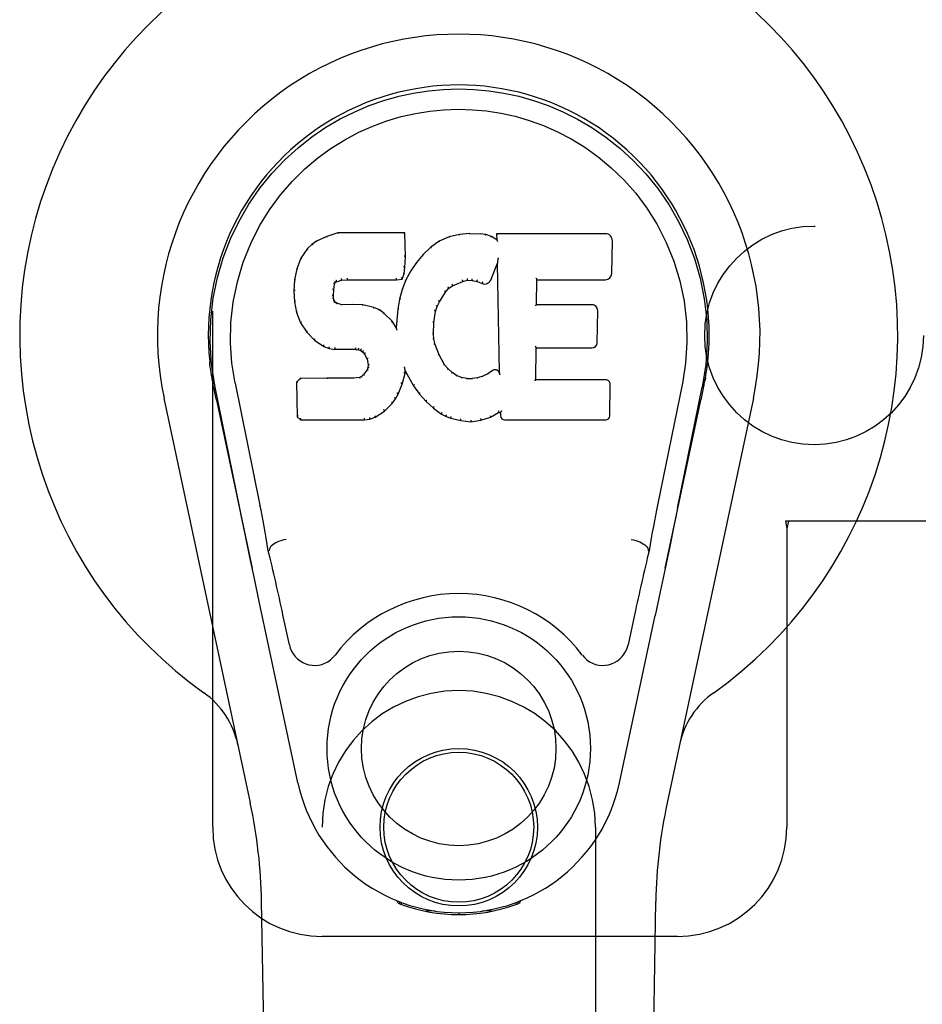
# Model space of a CAD drawing. Header units: inches. Extents: x 0 to 215, y 0 to 139.
# Tile 6 of 117: x 100.13 to 102.2, y 50.47 to 52.72. Entities that reach past the tile are written whole.
import ezdxf

# ---------------------------------------------------------------- set-up
doc = ezdxf.new("R2010")
doc.units = ezdxf.units.IN
doc.header["$LTSCALE"] = 11.804375
doc.header["$MEASUREMENT"] = 0
doc.linetypes.add('HIDDEN', pattern=[0.2, 0.1, -0.1])
doc.layers.add('DOOR_ASSEMBLY', color=7, linetype='CONTINUOUS')
doc.layers.add('SUBPANEL', color=7, linetype='CONTINUOUS')

msp = doc.modelspace()

# ---------------------------------------------------------------- linework, layer by layer
at = {"layer": 'DOOR_ASSEMBLY', "color": 8, "linetype": 'HIDDEN'}
for p, q in [((100.5754, 50.8758), (100.5754, 53.1258)), ((102.2059, 51.5758), (101.8849, 51.5758)), ((101.8849, 51.5758), (101.8879, 51.559)), ((101.8923, 51.5758), (101.8879, 51.559)), ((101.8879, 51.559), (101.8879, 50.8758)), ((100.8254, 49.0183), (100.8254, 50.8758)), ((101.4504, 50.8758), (101.4504, 49.0183)), ((101.6379, 50.6258), (100.8254, 50.6258))]:
    msp.add_line(p, q, dxfattribs=at)
at = {"layer": 'DOOR_ASSEMBLY', "color": 7, "linetype": 'Continuous'}
for p, q in [((100.8361, 52.2271), (100.813, 52.2165)), ((100.8618, 52.2353), (100.8361, 52.2271)), ((100.8363, 52.2265), (100.8361, 52.2271)), ((101.0147, 52.2353), (100.8618, 52.2353)), ((100.8619, 52.2347), (100.8618, 52.2353)), ((101.0141, 52.2347), (101.0147, 52.2353)), ((101.0159, 52.1805), (101.0147, 52.2353)), ((101.1158, 52.2261), (101.0934, 52.2161)), ((101.1395, 52.2315), (101.1158, 52.2261)), ((101.116, 52.2255), (101.1158, 52.2261)), ((101.163, 52.2338), (101.1395, 52.2315)), ((101.1396, 52.2309), (101.1395, 52.2315)), ((101.163, 52.2338), (101.187, 52.2334)), ((101.163, 52.2332), (101.163, 52.2338)), ((101.1631, 52.2326), (101.163, 52.2332)), ((101.1999, 52.2314), (101.187, 52.2334)), ((101.187, 52.2327), (101.187, 52.2334)), ((101.1997, 52.2308), (101.1999, 52.2314)), ((101.2127, 52.2272), (101.1999, 52.2314)), ((101.2125, 52.2266), (101.2127, 52.2272)), ((101.2248, 52.2192), (101.2127, 52.2272)), ((101.4733, 52.2332), (101.2246, 52.2332)), ((101.2252, 52.2326), (101.2246, 52.2332)), ((101.2246, 52.2332), (101.2248, 52.2192)), ((100.8018, 52.2088), (100.7919, 52.1992)), ((100.813, 52.2165), (100.8018, 52.2088)), ((100.8022, 52.2083), (100.8018, 52.2088)), ((100.8133, 52.2159), (100.813, 52.2165)), ((101.0737, 52.2018), (101.0566, 52.1855)), ((101.0934, 52.2161), (101.0737, 52.2018)), ((101.0741, 52.2013), (101.0737, 52.2018)), ((101.0937, 52.2156), (101.0934, 52.2161)), ((101.2248, 52.2192), (101.2254, 52.2181)), ((101.4881, 52.1425), (101.4894, 52.2168)), ((100.7919, 52.1992), (100.7772, 52.1774)), ((100.7924, 52.1988), (100.7919, 52.1992)), ((101.0146, 52.1561), (101.0159, 52.1805)), ((101.0153, 52.1805), (101.0159, 52.1805)), ((101.0566, 52.1855), (101.0414, 52.1677)), ((101.0571, 52.185), (101.0566, 52.1855)), ((100.7772, 52.1774), (100.7675, 52.1527)), ((100.7777, 52.1771), (100.7772, 52.1774)), ((101.0414, 52.1677), (101.0281, 52.1484)), ((101.0419, 52.1673), (101.0414, 52.1677)), ((101.211, 52.1274), (101.2258, 52.1643)), ((101.2263, 52.1671), (101.2258, 52.1643)), ((101.2258, 52.1643), (101.2301, 51.9171)), ((101.2266, 52.1697), (101.2265, 52.169)), ((101.2265, 52.169), (101.2265, 52.1685)), ((101.2267, 52.1704), (101.2266, 52.1697)), ((101.2269, 52.1715), (101.2267, 52.1704)), ((101.2271, 52.1726), (101.2269, 52.1715)), ((101.2273, 52.1739), (101.2271, 52.1726)), ((101.2276, 52.1753), (101.2273, 52.1739)), ((101.2279, 52.1771), (101.2276, 52.1753)), ((101.2281, 52.1783), (101.2279, 52.1771)), ((100.7675, 52.1527), (100.7624, 52.1277)), ((100.7681, 52.1526), (100.7675, 52.1527)), ((101.0085, 52.1291), (101.013, 52.1418)), ((101.0124, 52.1419), (101.013, 52.1418)), ((101.013, 52.1418), (101.0146, 52.1561)), ((101.014, 52.1561), (101.0146, 52.1561)), ((101.0281, 52.1484), (101.017, 52.1277)), ((101.0287, 52.1481), (101.0281, 52.1484)), ((100.7624, 52.1277), (100.761, 52.1028)), ((100.763, 52.1276), (100.7624, 52.1277)), ((100.852, 52.105), (100.854, 52.1181)), ((100.8534, 52.1182), (100.854, 52.1181)), ((100.854, 52.1181), (100.8556, 52.1214)), ((100.8552, 52.1217), (100.8556, 52.1214)), ((100.8556, 52.1214), (100.8582, 52.1235)), ((100.8579, 52.124), (100.8582, 52.1235)), ((100.8582, 52.1235), (100.8695, 52.1269)), ((100.8694, 52.1275), (100.8695, 52.1269)), ((100.8695, 52.1269), (100.8829, 52.128)), ((100.8828, 52.1319), (100.8829, 52.1305)), ((100.8829, 52.1285), (100.8829, 52.128)), ((100.8829, 52.128), (100.9958, 52.128)), ((100.9958, 52.1305), (100.9957, 52.1319)), ((100.9958, 52.128), (101.0085, 52.1291)), ((100.9958, 52.1285), (100.9958, 52.128)), ((101.0081, 52.1296), (101.0085, 52.1291)), ((101.017, 52.1277), (101.0084, 52.1059)), ((101.0176, 52.1275), (101.017, 52.1277)), ((101.1149, 52.1083), (101.1237, 52.1142)), ((101.1234, 52.1147), (101.1237, 52.1142)), ((101.1237, 52.1142), (101.1471, 52.124)), ((101.1469, 52.1245), (101.1471, 52.124)), ((101.1471, 52.124), (101.1578, 52.1267)), ((101.1578, 52.1272), (101.1578, 52.1267)), ((101.1578, 52.1267), (101.1687, 52.1265)), ((101.1688, 52.1271), (101.1687, 52.1265)), ((101.1687, 52.1265), (101.1801, 52.1239)), ((101.1803, 52.1244), (101.1801, 52.1239)), ((101.1801, 52.1239), (101.1918, 52.1194)), ((101.192, 52.1199), (101.1918, 52.1194)), ((101.3157, 52.0707), (101.3167, 52.1279)), ((101.3161, 52.1285), (101.3167, 52.1279)), ((101.3167, 52.1279), (101.4733, 52.1279)), ((100.7616, 52.1028), (100.761, 52.1028)), ((100.761, 52.1028), (100.7622, 52.0778)), ((100.8506, 52.0911), (100.8512, 52.0911)), ((100.8512, 52.0911), (100.852, 52.105)), ((100.8516, 52.0851), (100.8512, 52.0911)), ((100.8514, 52.1051), (100.852, 52.105)), ((101.0084, 52.1059), (101.0025, 52.0834)), ((101.009, 52.1057), (101.0084, 52.1059)), ((101.0939, 52.0774), (101.1078, 52.0996)), ((101.1073, 52.0999), (101.1078, 52.0996)), ((101.1078, 52.0996), (101.1149, 52.1083)), ((101.1145, 52.1087), (101.1149, 52.1083)), ((100.7628, 52.0778), (100.7622, 52.0778)), ((100.7622, 52.0778), (100.7669, 52.0529)), ((100.851, 52.085), (100.8516, 52.0851)), ((100.853, 52.0805), (100.8516, 52.0851)), ((100.8525, 52.0802), (100.853, 52.0805)), ((100.8557, 52.0768), (100.853, 52.0805)), ((100.8553, 52.0763), (100.8557, 52.0768)), ((100.8594, 52.0741), (100.8557, 52.0768)), ((100.8591, 52.0735), (100.8594, 52.0741)), ((100.8709, 52.0708), (100.8594, 52.0741)), ((100.8708, 52.0702), (100.8709, 52.0708)), ((100.8939, 52.0716), (100.8709, 52.0708)), ((100.9189, 52.0703), (100.8939, 52.0716)), ((100.8939, 52.071), (100.8939, 52.0716)), ((100.8939, 52.0704), (100.8939, 52.071)), ((100.9188, 52.0696), (100.9189, 52.0703)), ((100.944, 52.0647), (100.9189, 52.0703)), ((101.0025, 52.0834), (100.9986, 52.0606)), ((101.0031, 52.0833), (101.0025, 52.0834)), ((101.0848, 52.0556), (101.0884, 52.0667)), ((101.0878, 52.067), (101.0884, 52.0667)), ((101.0884, 52.0667), (101.0939, 52.0774)), ((101.0933, 52.0777), (101.0939, 52.0774)), ((101.3151, 52.0701), (101.3157, 52.0707)), ((101.4424, 52.0707), (101.3157, 52.0707)), ((100.7674, 52.053), (100.7669, 52.0529)), ((100.7669, 52.0529), (100.7762, 52.0292)), ((100.9438, 52.0641), (100.944, 52.0647)), ((100.9565, 52.0591), (100.944, 52.0647)), ((100.9562, 52.0585), (100.9565, 52.0591)), ((100.9676, 52.0512), (100.9565, 52.0591)), ((100.9672, 52.0507), (100.9676, 52.0512)), ((100.9858, 52.033), (100.9676, 52.0512)), ((100.9986, 52.0606), (100.995, 52.0185)), ((100.9992, 52.0606), (100.9986, 52.0606)), ((101.0813, 52.03), (101.0848, 52.0556)), ((101.0843, 52.0558), (101.0848, 52.0556)), ((101.4544, 51.984), (101.4557, 52.0571)), ((100.7767, 52.0294), (100.7762, 52.0292)), ((100.7762, 52.0292), (100.7902, 52.0078)), ((100.9853, 52.0326), (100.9858, 52.033)), ((100.995, 52.0185), (100.9858, 52.033)), ((101.0801, 52.004), (101.0813, 52.03)), ((101.0807, 52.0301), (101.0813, 52.03)), ((100.7906, 52.0082), (100.7902, 52.0078)), ((100.7902, 52.0078), (100.8079, 51.9895)), ((100.9954, 52.0166), (100.995, 52.0185)), ((101.0795, 52.004), (101.0801, 52.004)), ((101.0811, 51.9918), (101.0801, 52.004)), ((100.8083, 51.9899), (100.8079, 51.9895)), ((100.8079, 51.9895), (100.8293, 51.9756)), ((100.8296, 51.9761), (100.8293, 51.9756)), ((101.0805, 51.9917), (101.0811, 51.9918)), ((101.0838, 51.98), (101.0811, 51.9918)), ((101.0832, 51.9798), (101.0838, 51.98)), ((101.0932, 51.956), (101.0838, 51.98)), ((100.8293, 51.9756), (100.8419, 51.971)), ((100.8421, 51.9715), (100.8419, 51.971)), ((100.8419, 51.971), (100.8549, 51.9688)), ((100.8549, 51.9694), (100.8549, 51.9688)), ((100.9026, 51.9683), (100.8549, 51.9688)), ((100.9027, 51.9689), (100.9026, 51.9683)), ((100.9026, 51.9683), (100.909, 51.9677)), ((100.9092, 51.9683), (100.909, 51.9677)), ((100.909, 51.9677), (100.9141, 51.966)), ((100.9144, 51.9665), (100.9141, 51.966)), ((100.9141, 51.966), (100.9186, 51.9627)), ((100.919, 51.9631), (100.9186, 51.9627)), ((100.9186, 51.9627), (100.9225, 51.9581)), ((100.923, 51.9584), (100.9225, 51.9581)), ((100.9225, 51.9581), (100.9284, 51.9464)), ((101.0926, 51.9557), (101.0932, 51.956)), ((101.1056, 51.9336), (101.0932, 51.956)), ((101.314, 51.8991), (101.3152, 51.9721)), ((101.3147, 51.9727), (101.3152, 51.9721)), ((101.3152, 51.9721), (101.4424, 51.9721)), ((100.9289, 51.9465), (100.9284, 51.9464)), ((100.9284, 51.9464), (100.9307, 51.9331)), ((100.9307, 51.9331), (100.9303, 51.9272)), ((100.9313, 51.9331), (100.9307, 51.9331)), ((101.1051, 51.9333), (101.1056, 51.9336)), ((101.1135, 51.9243), (101.1056, 51.9336)), ((100.9202, 51.911), (100.9157, 51.9066)), ((100.9284, 51.922), (100.9202, 51.911)), ((100.9206, 51.9106), (100.9202, 51.911)), ((100.9303, 51.9272), (100.9284, 51.922)), ((100.929, 51.9217), (100.9284, 51.922)), ((100.9309, 51.9271), (100.9303, 51.9272)), ((101.0083, 51.8895), (101.0152, 51.9134)), ((101.0141, 51.9282), (101.0138, 51.9292)), ((101.0142, 51.9275), (101.0141, 51.9282)), ((101.0143, 51.9268), (101.0142, 51.9275)), ((101.0145, 51.9262), (101.0143, 51.9268)), ((101.0146, 51.9256), (101.0145, 51.9262)), ((101.0147, 51.925), (101.0146, 51.9256)), ((101.0146, 51.9135), (101.0152, 51.9134)), ((101.0149, 51.9242), (101.0147, 51.925)), ((101.0152, 51.9134), (101.0157, 51.9194)), ((101.0157, 51.9194), (101.0153, 51.9213)), ((101.0157, 51.9194), (101.0348, 51.8854)), ((101.1131, 51.9239), (101.1135, 51.9243)), ((101.1228, 51.9159), (101.1135, 51.9243)), ((101.1225, 51.9154), (101.1228, 51.9159)), ((101.133, 51.909), (101.1228, 51.9159)), ((101.1327, 51.9085), (101.133, 51.909)), ((101.1442, 51.9046), (101.133, 51.909)), ((101.2041, 51.9128), (101.1928, 51.9076)), ((101.2145, 51.92), (101.2041, 51.9128)), ((101.2044, 51.9123), (101.2041, 51.9128)), ((101.2149, 51.9195), (101.2145, 51.92)), ((101.2301, 51.9171), (101.2301, 51.917)), ((101.2307, 51.915), (101.2301, 51.917)), ((101.2328, 51.9095), (101.2321, 51.9117)), ((100.5739, 51.9029), (100.5753, 51.8958)), ((100.5767, 51.8878), (100.5761, 51.8908)), ((100.5773, 51.8847), (100.5767, 51.8878)), ((100.6264, 51.8915), (100.6834, 51.6125)), ((100.7751, 51.9022), (100.7672, 51.8941)), ((100.7678, 51.8939), (100.7672, 51.8941)), ((100.7672, 51.8941), (100.7685, 51.8148)), ((100.8368, 51.9028), (100.7751, 51.9022)), ((100.7754, 51.9016), (100.7751, 51.9022)), ((100.8975, 51.9031), (100.8368, 51.9028)), ((100.8369, 51.9021), (100.8368, 51.9028)), ((100.8369, 51.9021), (100.8369, 51.9016)), ((100.9112, 51.9042), (100.8975, 51.9031)), ((100.8975, 51.9024), (100.8975, 51.9031)), ((100.8975, 51.9024), (100.8976, 51.9019)), ((100.9157, 51.9066), (100.9112, 51.9042)), ((100.9114, 51.9035), (100.9112, 51.9042)), ((100.916, 51.9061), (100.9157, 51.9066)), ((100.9991, 51.8667), (101.0083, 51.8895)), ((101.0077, 51.8897), (101.0083, 51.8895)), ((101.144, 51.904), (101.1442, 51.9046)), ((101.1564, 51.9024), (101.1442, 51.9046)), ((101.1563, 51.9018), (101.1564, 51.9024)), ((101.1564, 51.9024), (101.1688, 51.9019)), ((101.1808, 51.9038), (101.1688, 51.9019)), ((101.1688, 51.9013), (101.1688, 51.9019)), ((101.1689, 51.9007), (101.1688, 51.9013)), ((101.1928, 51.9076), (101.1808, 51.9038)), ((101.181, 51.9031), (101.1808, 51.9038)), ((101.193, 51.907), (101.1928, 51.9076)), ((101.3134, 51.8985), (101.314, 51.8991)), ((101.474, 51.8991), (101.314, 51.8991)), ((101.4831, 51.8164), (101.4843, 51.8885)), ((101.6494, 51.8915), (101.5924, 51.6125)), ((101.6984, 51.8843), (101.699, 51.887)), ((101.699, 51.887), (101.6995, 51.8896)), ((101.6995, 51.8896), (101.701, 51.898)), ((101.7019, 51.903), (101.7005, 51.8958)), ((101.701, 51.898), (101.702, 51.903)), ((100.5779, 51.8815), (100.5773, 51.8847)), ((100.581, 51.8667), (100.5779, 51.8815)), ((100.6374, 51.6054), (100.5809, 51.8823)), ((100.584, 51.8523), (100.581, 51.8667)), ((100.9933, 51.8555), (100.9991, 51.8667)), ((100.9985, 51.8669), (100.9991, 51.8667)), ((101.0353, 51.8857), (101.0348, 51.8854)), ((101.0348, 51.8854), (101.048, 51.8666)), ((101.0485, 51.867), (101.048, 51.8666)), ((101.048, 51.8666), (101.0633, 51.8497)), ((101.6384, 51.6054), (101.6949, 51.8823)), ((101.6969, 51.8765), (101.6984, 51.8843)), ((100.6614, 50.9313), (100.4641, 51.8572)), ((100.584, 51.8523), (100.6659, 51.468)), ((100.9681, 51.8276), (100.9859, 51.8449)), ((100.9855, 51.8453), (100.9859, 51.8449)), ((100.9859, 51.8449), (100.9933, 51.8555)), ((100.9928, 51.8558), (100.9933, 51.8555)), ((101.0637, 51.8501), (101.0633, 51.8497)), ((101.0633, 51.8497), (101.0804, 51.8346)), ((101.6099, 51.468), (101.6918, 51.8523)), ((101.8118, 51.8572), (101.6144, 50.9313)), ((100.9472, 51.8134), (100.9681, 51.8276)), ((100.9677, 51.8281), (100.9681, 51.8276)), ((101.0807, 51.835), (101.0804, 51.8346)), ((101.0804, 51.8346), (101.0987, 51.8206)), ((101.099, 51.8211), (101.0987, 51.8206)), ((101.0987, 51.8206), (101.1092, 51.8153)), ((101.2106, 51.8134), (101.2292, 51.8245)), ((101.2291, 51.8251), (101.2292, 51.8245)), ((101.2292, 51.8245), (101.2336, 51.8245)), ((101.2342, 51.8251), (101.2336, 51.8245)), ((101.2336, 51.8245), (101.2337, 51.8164)), ((100.7691, 51.8151), (100.7685, 51.8148)), ((100.7685, 51.8148), (100.7761, 51.8074)), ((100.7764, 51.808), (100.7761, 51.8074)), ((100.7761, 51.8074), (100.9223, 51.8074)), ((100.9222, 51.81), (100.9221, 51.8113)), ((100.9222, 51.808), (100.9223, 51.8074)), ((100.9223, 51.8074), (100.935, 51.8091)), ((100.9349, 51.8097), (100.935, 51.8091)), ((100.935, 51.8091), (100.9472, 51.8134)), ((100.947, 51.8139), (100.9472, 51.8134)), ((101.1094, 51.8158), (101.1092, 51.8153)), ((101.1092, 51.8153), (101.1202, 51.8115)), ((101.1203, 51.812), (101.1202, 51.8115)), ((101.1202, 51.8115), (101.1425, 51.8059)), ((101.1426, 51.8064), (101.1425, 51.8059)), ((101.1425, 51.8059), (101.1653, 51.8033)), ((101.1653, 51.8072), (101.1653, 51.8038)), ((101.1653, 51.8033), (101.1884, 51.8065)), ((101.1653, 51.8038), (101.1653, 51.8033)), ((101.1883, 51.807), (101.1884, 51.8065)), ((101.1884, 51.8065), (101.2106, 51.8134)), ((101.2104, 51.8139), (101.2106, 51.8134)), ((101.2429, 51.8074), (101.474, 51.8074)), ((101.6301, 51.5647), (101.6204, 51.5182)), ((100.7045, 51.5087), (100.7025, 51.5083)), ((101.5713, 51.5087), (101.5734, 51.5083)), ((101.6204, 51.5182), (101.6098, 51.4674)), ((100.6716, 51.4409), (100.6606, 51.4932)), ((101.6098, 51.4674), (101.5985, 51.4141)), ((100.6819, 51.3923), (100.6716, 51.4409)), ((101.5985, 51.4141), (101.5871, 51.3603)), ((100.7702, 50.9776), (100.6819, 51.3923)), ((100.7506, 51.2928), (100.7359, 51.3619)), ((101.5056, 50.9776), (101.5871, 51.3603)), ((101.5399, 51.3619), (101.5252, 51.2928)), ((100.7594, 46.5664), (100.6871, 50.7057)), ((100.9992, 50.7024), (100.9964, 50.708)), ((101.0027, 50.7055), (101.0027, 50.7009)), ((101.0063, 50.7024), (101.0066, 50.6994)), ((101.2692, 50.6994), (101.2695, 50.7023)), ((101.2731, 50.7055), (101.2732, 50.7009)), ((101.2794, 50.708), (101.2767, 50.7024)), ((101.5164, 46.5664), (101.5887, 50.7057)), ((101.0832, 50.6843), (101.0623, 50.6839)), ((101.1379, 50.68), (101.1379, 50.676)), ((101.2136, 50.6839), (101.1926, 50.6843))]:
    msp.add_line(p, q, dxfattribs=at)
for points in [[(100.5809, 51.8822), (100.5727, 51.9348), (100.5695, 51.9866), (100.5709, 52.0369), (100.5765, 52.0856), (100.5862, 52.1328), (100.5994, 52.1782), (100.616, 52.2214), (100.6357, 52.2624), (100.6583, 52.3012), (100.6834, 52.3375), (100.7108, 52.3712), (100.7401, 52.402), (100.7706, 52.4299), (100.8022, 52.4548), (100.8344, 52.4767), (100.8671, 52.4958), (100.9, 52.5122), (100.9331, 52.5263), (100.9668, 52.5381), (101.0007, 52.5476), (101.0346, 52.555), (101.0687, 52.5602), (101.1032, 52.5634), (101.1379, 52.5645)], [(101.1379, 52.5645), (101.1722, 52.5634), (101.2065, 52.5603), (101.2409, 52.555), (101.2751, 52.5477), (101.309, 52.5381), (101.3427, 52.5263), (101.3762, 52.5121), (101.4094, 52.4954), (101.442, 52.4763), (101.4741, 52.4544), (101.506, 52.4292), (101.5368, 52.401), (101.5658, 52.3702), (101.5931, 52.3366), (101.6182, 52.3001), (101.6408, 52.2611), (101.6605, 52.2198), (101.677, 52.1764), (101.69, 52.1314), (101.6994, 52.0846), (101.705, 52.0359), (101.7063, 51.9857), (101.703, 51.9343), (101.6949, 51.8822)], [(100.6264, 51.8915), (100.6192, 51.9372), (100.616, 51.9833), (100.617, 52.03), (100.6222, 52.0767), (100.6317, 52.123), (100.6451, 52.168), (100.6622, 52.2107), (100.6824, 52.251), (100.7054, 52.2882), (100.7306, 52.3224), (100.7575, 52.3534), (100.786, 52.3814), (100.8155, 52.4065), (100.8461, 52.4287), (100.8774, 52.4483), (100.9092, 52.4652), (100.9414, 52.4795), (100.9737, 52.4914), (101.0063, 52.5011), (101.039, 52.5085), (101.0716, 52.5137), (101.1042, 52.5168), (101.1368, 52.5179), (101.1693, 52.517), (101.2018, 52.514), (101.2342, 52.5089), (101.2668, 52.5018), (101.2992, 52.4924), (101.3315, 52.4807), (101.3635, 52.4666), (101.3951, 52.4502), (101.4262, 52.4311), (101.4569, 52.4092), (101.4866, 52.3843), (101.5153, 52.3566), (101.5426, 52.3257), (101.5681, 52.2916), (101.5915, 52.2543), (101.6123, 52.2136), (101.6299, 52.1705), (101.6435, 52.1256), (101.6532, 52.0792)], [(100.8363, 52.2265), (100.8364, 52.2265), (100.8365, 52.2265), (100.8366, 52.2264), (100.8367, 52.2263), (100.8369, 52.2262), (100.837, 52.226)], [(100.8619, 52.2347), (100.862, 52.2347), (100.862, 52.2346), (100.8621, 52.2345), (100.8621, 52.2344), (100.8622, 52.2343), (100.8622, 52.2341)], [(101.0136, 52.2347), (101.0134, 52.2347), (101.0132, 52.2346), (101.013, 52.2345), (101.0127, 52.2344), (101.0125, 52.2343), (101.0122, 52.2341)], [(101.1167, 52.225), (101.1165, 52.2252), (101.1164, 52.2253), (101.1163, 52.2254), (101.1162, 52.2254), (101.1161, 52.2255), (101.116, 52.2255)], [(101.1399, 52.2303), (101.1398, 52.2305), (101.1398, 52.2306), (101.1397, 52.2307), (101.1397, 52.2308), (101.1396, 52.2308), (101.1396, 52.2309)], [(101.1868, 52.2322), (101.1868, 52.2323), (101.1869, 52.2325), (101.1869, 52.2326), (101.1869, 52.2327), (101.1869, 52.2327), (101.187, 52.2327)], [(101.1993, 52.2302), (101.1994, 52.2304), (101.1994, 52.2305), (101.1995, 52.2306), (101.1996, 52.2307), (101.1997, 52.2308), (101.1997, 52.2308)], [(101.2116, 52.2262), (101.2118, 52.2263), (101.2119, 52.2265), (101.2121, 52.2265), (101.2122, 52.2266), (101.2123, 52.2266), (101.2124, 52.2266)], [(101.2272, 52.232), (101.2269, 52.2322), (101.2267, 52.2323), (101.2264, 52.2324), (101.2262, 52.2325), (101.226, 52.2326), (101.2258, 52.2326)], [(100.8023, 52.2083), (100.8024, 52.2083), (100.8026, 52.2084), (100.8027, 52.2084), (100.8029, 52.2084), (100.8032, 52.2083), (100.8035, 52.2081)], [(100.8133, 52.2159), (100.8134, 52.216), (100.8135, 52.216), (100.8137, 52.2159), (100.8138, 52.2159), (100.814, 52.2158), (100.8142, 52.2156)], [(101.0754, 52.2012), (101.0751, 52.2014), (101.0748, 52.2014), (101.0746, 52.2015), (101.0744, 52.2015), (101.0743, 52.2014), (101.0741, 52.2013)], [(101.0947, 52.2153), (101.0944, 52.2154), (101.0942, 52.2156), (101.0941, 52.2156), (101.094, 52.2156), (101.0938, 52.2156), (101.0937, 52.2156)], [(101.2275, 52.2157), (101.2272, 52.2162), (101.2269, 52.2166), (101.2266, 52.217), (101.2263, 52.2173), (101.2261, 52.2176), (101.2259, 52.2178)], [(100.7924, 52.1989), (100.7926, 52.199), (100.7928, 52.1991), (100.7931, 52.1991), (100.7933, 52.1991), (100.7936, 52.199), (100.7939, 52.1989)], [(101.0153, 52.1805), (101.0153, 52.1809), (101.0151, 52.1812), (101.0147, 52.1815), (101.0143, 52.1817), (101.0139, 52.1819), (101.0134, 52.1819)], [(101.0585, 52.185), (101.0582, 52.1852), (101.0579, 52.1852), (101.0577, 52.1853), (101.0575, 52.1852), (101.0572, 52.1851), (101.057, 52.185)], [(100.7778, 52.1772), (100.778, 52.1774), (100.7782, 52.1775), (100.7785, 52.1776), (100.7788, 52.1776), (100.7791, 52.1776), (100.7795, 52.1776)], [(101.014, 52.1561), (101.0139, 52.1565), (101.0137, 52.1569), (101.0134, 52.1572), (101.013, 52.1574), (101.0125, 52.1576), (101.012, 52.1576)], [(101.0435, 52.1675), (101.0432, 52.1676), (101.0429, 52.1676), (101.0426, 52.1676), (101.0423, 52.1676), (101.0421, 52.1675), (101.0419, 52.1673)], [(101.2264, 52.168), (101.2264, 52.1677), (101.2263, 52.1675), (101.2263, 52.1674)], [(101.2265, 52.1685), (101.2264, 52.1683), (101.2264, 52.1681), (101.2264, 52.168)], [(100.7681, 52.1526), (100.7683, 52.1529), (100.7685, 52.1531), (100.7688, 52.1533), (100.7691, 52.1534), (100.7695, 52.1534), (100.7699, 52.1534)], [(101.0124, 52.142), (101.0124, 52.1424), (101.0122, 52.1428), (101.0119, 52.1431), (101.0115, 52.1434), (101.011, 52.1436), (101.0105, 52.1437)], [(101.0303, 52.1484), (101.03, 52.1485), (101.0297, 52.1485), (101.0294, 52.1485), (101.0291, 52.1484), (101.0288, 52.1483), (101.0286, 52.1481)], [(100.7631, 52.1277), (100.7632, 52.128), (100.7634, 52.1282), (100.7637, 52.1285), (100.7641, 52.1286), (100.7645, 52.1287), (100.765, 52.1287)], [(100.8515, 52.1202), (100.8521, 52.1201), (100.8525, 52.1198), (100.8529, 52.1195), (100.8532, 52.1192), (100.8534, 52.1188), (100.8535, 52.1184)], [(100.8536, 52.1243), (100.8541, 52.1241), (100.8546, 52.1237), (100.855, 52.1232), (100.8552, 52.1228), (100.8553, 52.1223), (100.8552, 52.1219)], [(100.857, 52.1272), (100.8573, 52.1268), (100.8576, 52.1264), (100.8578, 52.1259), (100.858, 52.1255), (100.8581, 52.125), (100.8582, 52.1246), (100.8581, 52.1243), (100.858, 52.1241)], [(100.8691, 52.1308), (100.8692, 52.1304), (100.8693, 52.1299), (100.8694, 52.1294), (100.8695, 52.1289), (100.8696, 52.1284), (100.8696, 52.1279), (100.8695, 52.1276), (100.8694, 52.1275)], [(100.8829, 52.1305), (100.8829, 52.13), (100.8829, 52.1295), (100.8829, 52.1291), (100.8829, 52.1288), (100.8829, 52.1286), (100.8829, 52.1285)], [(100.9958, 52.1285), (100.9958, 52.1286), (100.9959, 52.1288), (100.9959, 52.1291), (100.9959, 52.1295), (100.9958, 52.13), (100.9958, 52.1305)], [(101.0082, 52.1299), (101.0082, 52.1302), (101.0082, 52.1305), (101.008, 52.1309), (101.0079, 52.1313), (101.0076, 52.1317), (101.0073, 52.1321), (101.007, 52.1325), (101.0066, 52.1328)], [(101.0194, 52.128), (101.019, 52.128), (101.0186, 52.128), (101.0183, 52.128), (101.018, 52.1279), (101.0178, 52.1277), (101.0176, 52.1274)], [(101.1146, 52.1088), (101.1147, 52.109), (101.1147, 52.1094), (101.1147, 52.1097), (101.1145, 52.1101), (101.1143, 52.1105), (101.114, 52.1109), (101.1136, 52.1113), (101.1132, 52.1115)], [(101.1234, 52.1148), (101.1236, 52.115), (101.1237, 52.1153), (101.1236, 52.1156), (101.1235, 52.1161), (101.1234, 52.1166), (101.1231, 52.117), (101.1228, 52.1175), (101.1225, 52.1179)], [(101.1469, 52.1245), (101.147, 52.1246), (101.1471, 52.1249), (101.1471, 52.1253), (101.147, 52.1257), (101.1469, 52.1262), (101.1468, 52.1268), (101.1465, 52.1273), (101.1463, 52.1278)], [(101.1578, 52.1272), (101.1578, 52.1273), (101.1579, 52.1276), (101.1579, 52.1279), (101.1578, 52.1284), (101.1578, 52.1289), (101.1577, 52.1295), (101.1576, 52.1301), (101.1575, 52.1306)], [(101.1688, 52.1271), (101.1687, 52.1272), (101.1687, 52.1274), (101.1687, 52.1278), (101.1687, 52.1282), (101.1688, 52.1288), (101.1688, 52.1294), (101.1689, 52.1299), (101.169, 52.1304)], [(101.1803, 52.1244), (101.1802, 52.1245), (101.1801, 52.1248), (101.1801, 52.1252), (101.1802, 52.1256), (101.1803, 52.1261), (101.1804, 52.1267), (101.1806, 52.1272), (101.1809, 52.1277)], [(101.1927, 52.1231), (101.1925, 52.1227), (101.1922, 52.1222), (101.192, 52.1217), (101.1919, 52.1212), (101.1918, 52.1207), (101.1918, 52.1203), (101.1918, 52.12), (101.192, 52.1199)], [(101.3142, 52.1318), (101.3144, 52.1316), (101.3147, 52.1314), (101.3149, 52.1312), (101.3152, 52.1309), (101.3154, 52.1307), (101.3155, 52.1304)], [(101.3155, 52.1304), (101.3157, 52.1302), (101.3159, 52.1299), (101.316, 52.1297), (101.316, 52.1294), (101.3161, 52.1292), (101.3161, 52.129)], [(100.7616, 52.1028), (100.7617, 52.1032), (100.7619, 52.1035), (100.7622, 52.1037), (100.7626, 52.1039), (100.7631, 52.1041), (100.7636, 52.1041)], [(100.8486, 52.0924), (100.8491, 52.0924), (100.8495, 52.0922), (100.8499, 52.092), (100.8502, 52.0918), (100.8505, 52.0914), (100.8506, 52.091)], [(100.8495, 52.1066), (100.85, 52.1066), (100.8505, 52.1064), (100.8509, 52.1062), (100.8512, 52.1058), (100.8514, 52.1055), (100.8514, 52.105)], [(101.0109, 52.1064), (101.0105, 52.1065), (101.0101, 52.1064), (101.0097, 52.1063), (101.0094, 52.1062), (101.0092, 52.1059), (101.009, 52.1056)], [(101.1073, 52.0999), (101.1075, 52.1002), (101.1075, 52.1006), (101.1074, 52.1009), (101.1072, 52.1013), (101.1069, 52.1016), (101.1065, 52.102), (101.1061, 52.1022), (101.1057, 52.1024)], [(100.7628, 52.0779), (100.7629, 52.0782), (100.7631, 52.0786), (100.7634, 52.0789), (100.7638, 52.0792), (100.7643, 52.0793), (100.7648, 52.0794)], [(100.849, 52.086), (100.8495, 52.086), (100.8499, 52.086), (100.8503, 52.0858), (100.8506, 52.0856), (100.8508, 52.0854), (100.851, 52.0851)], [(100.8507, 52.0807), (100.851, 52.0807), (100.8514, 52.0808), (100.8517, 52.0807), (100.8519, 52.0806), (100.8522, 52.0805), (100.8524, 52.0803)], [(100.8539, 52.0763), (100.8541, 52.0764), (100.8544, 52.0765), (100.8546, 52.0765), (100.8548, 52.0765), (100.855, 52.0765), (100.8552, 52.0764)], [(100.8582, 52.0731), (100.8584, 52.0732), (100.8585, 52.0734), (100.8587, 52.0734), (100.8588, 52.0735), (100.8589, 52.0735), (100.859, 52.0735)], [(100.8706, 52.0696), (100.8706, 52.0698), (100.8706, 52.0699), (100.8707, 52.07), (100.8707, 52.0701), (100.8708, 52.0702), (100.8708, 52.0702)], [(100.9186, 52.0691), (100.9186, 52.0692), (100.9187, 52.0694), (100.9187, 52.0695), (100.9188, 52.0696), (100.9188, 52.0696), (100.9188, 52.0696)], [(101.005, 52.0842), (101.0046, 52.0842), (101.0041, 52.0842), (101.0038, 52.084), (101.0035, 52.0838), (101.0032, 52.0836), (101.0031, 52.0832)], [(101.0878, 52.067), (101.0879, 52.0674), (101.0877, 52.0679), (101.0874, 52.0683), (101.087, 52.0686), (101.0865, 52.0689), (101.086, 52.0691)], [(101.0934, 52.0778), (101.0934, 52.0782), (101.0934, 52.0786), (101.0931, 52.0791), (101.0927, 52.0795), (101.0922, 52.0798), (101.0916, 52.0801)], [(101.3131, 52.0694), (101.3133, 52.0696), (101.3136, 52.0698), (101.3138, 52.0699), (101.3141, 52.0699), (101.3143, 52.07), (101.3145, 52.07)], [(101.6532, 52.0792), (101.6586, 52.0318), (101.6598, 51.9842), (101.6567, 51.9375), (101.6494, 51.8915)], [(100.7674, 52.0531), (100.7674, 52.0535), (100.7676, 52.0539), (100.7679, 52.0543), (100.7683, 52.0546), (100.7688, 52.0548), (100.7693, 52.0549)], [(100.9432, 52.0636), (100.9434, 52.0638), (100.9435, 52.064), (100.9436, 52.064), (100.9437, 52.0641), (100.9437, 52.0641), (100.9438, 52.0641)], [(100.9553, 52.0582), (100.9555, 52.0584), (100.9557, 52.0585), (100.9558, 52.0585), (100.956, 52.0586), (100.9561, 52.0586), (100.9562, 52.0585)], [(100.9659, 52.0506), (100.9662, 52.0507), (100.9664, 52.0508), (100.9666, 52.0508), (100.9668, 52.0509), (100.967, 52.0508), (100.9672, 52.0507)], [(101.0011, 52.0617), (101.0007, 52.0617), (101.0002, 52.0616), (100.9999, 52.0614), (100.9995, 52.0612), (100.9993, 52.0609), (100.9992, 52.0605)], [(101.0843, 52.0558), (101.0842, 52.0562), (101.0841, 52.0566), (101.0838, 52.0569), (101.0833, 52.0572), (101.0829, 52.0574), (101.0823, 52.0576)], [(100.7767, 52.0295), (100.7766, 52.0299), (100.7767, 52.0304), (100.777, 52.0308), (100.7774, 52.0312), (100.7779, 52.0315), (100.7785, 52.0317)], [(100.9838, 52.0327), (100.9841, 52.0328), (100.9843, 52.0329), (100.9846, 52.0329), (100.9849, 52.0328), (100.9851, 52.0328), (100.9852, 52.0326)], [(101.0807, 52.0301), (101.0806, 52.0305), (101.0804, 52.0308), (101.0801, 52.0312), (101.0797, 52.0314), (101.0792, 52.0316), (101.0787, 52.0316)], [(100.7906, 52.0082), (100.7905, 52.0085), (100.7905, 52.0088), (100.7906, 52.0092), (100.7907, 52.0096), (100.791, 52.0099), (100.7913, 52.0103), (100.7917, 52.0105), (100.7922, 52.0108)], [(100.9969, 52.012), (100.9963, 52.0139), (100.9961, 52.0148), (100.9959, 52.0155), (100.9957, 52.0161), (100.9955, 52.0165)], [(101.0795, 52.004), (101.0794, 52.0044), (101.0792, 52.0047), (101.0789, 52.0049), (101.0785, 52.0051), (101.0781, 52.0053), (101.0776, 52.0053)], [(100.8082, 51.99), (100.8081, 51.9902), (100.8081, 51.9906), (100.8081, 51.9909), (100.8082, 51.9913), (100.8085, 51.9918), (100.8088, 51.9922), (100.8091, 51.9925), (100.8095, 51.9929)], [(100.8295, 51.9762), (100.8294, 51.9763), (100.8293, 51.9766), (100.8293, 51.977), (100.8294, 51.9775), (100.8296, 51.978), (100.8298, 51.9784), (100.8301, 51.9789), (100.8305, 51.9793)], [(101.0805, 51.9918), (101.0804, 51.9921), (101.0802, 51.9924), (101.0798, 51.9926), (101.0795, 51.9927), (101.079, 51.9928), (101.0786, 51.9928)], [(101.0832, 51.9799), (101.083, 51.9801), (101.0828, 51.9803), (101.0825, 51.9805), (101.0821, 51.9806), (101.0817, 51.9806), (101.0813, 51.9806)], [(100.8421, 51.9715), (100.842, 51.9717), (100.8419, 51.9719), (100.8419, 51.9723), (100.8419, 51.9727), (100.842, 51.9733), (100.8422, 51.9738), (100.8424, 51.9744), (100.8426, 51.9748)], [(100.8549, 51.9694), (100.8549, 51.9695), (100.8549, 51.9697), (100.8549, 51.97), (100.8549, 51.9705), (100.8549, 51.971), (100.855, 51.9716), (100.855, 51.9722), (100.8551, 51.9727)], [(100.9027, 51.9689), (100.9027, 51.969), (100.9026, 51.9692), (100.9026, 51.9696), (100.9026, 51.97), (100.9027, 51.9706), (100.9027, 51.9712), (100.9027, 51.9717), (100.9028, 51.9723)], [(100.9092, 51.9683), (100.9091, 51.9684), (100.909, 51.9686), (100.909, 51.969), (100.9091, 51.9695), (100.9091, 51.97), (100.9092, 51.9706), (100.9094, 51.9711), (100.9096, 51.9716)], [(100.9143, 51.9666), (100.9142, 51.9668), (100.9141, 51.9671), (100.9142, 51.9675), (100.9143, 51.9679), (100.9144, 51.9684), (100.9147, 51.9689), (100.915, 51.9693), (100.9153, 51.9697)], [(100.919, 51.9631), (100.9188, 51.9634), (100.9188, 51.9638), (100.9188, 51.9642), (100.919, 51.9645), (100.9192, 51.9649), (100.9195, 51.9653), (100.9199, 51.9657), (100.9203, 51.9659)], [(100.9229, 51.9585), (100.9229, 51.9589), (100.923, 51.9594), (100.9232, 51.9598), (100.9236, 51.9602), (100.9241, 51.9606), (100.9247, 51.9609)], [(101.0926, 51.9558), (101.0924, 51.956), (101.0922, 51.9561), (101.0919, 51.9563), (101.0916, 51.9563), (101.0912, 51.9563), (101.0909, 51.9562)], [(101.3127, 51.9761), (101.313, 51.9759), (101.3132, 51.9756), (101.3135, 51.9754), (101.3137, 51.9752), (101.3139, 51.9749), (101.3141, 51.9747)], [(101.3141, 51.9747), (101.3143, 51.9744), (101.3144, 51.9742), (101.3145, 51.9739), (101.3146, 51.9737), (101.3146, 51.9735), (101.3147, 51.9733)], [(100.5739, 51.903), (100.5727, 51.9093), (100.5717, 51.9156), (100.5708, 51.9219), (100.5699, 51.9281), (100.5691, 51.9343), (100.5684, 51.9404)], [(100.9289, 51.9467), (100.9289, 51.9471), (100.9291, 51.9475), (100.9294, 51.9478), (100.9298, 51.9481), (100.9303, 51.9484), (100.9308, 51.9485)], [(100.9314, 51.9332), (100.9315, 51.9336), (100.9317, 51.9339), (100.932, 51.9342), (100.9324, 51.9344), (100.9328, 51.9345), (100.9333, 51.9346)], [(101.1035, 51.9335), (101.1038, 51.9336), (101.1041, 51.9336), (101.1044, 51.9336), (101.1046, 51.9336), (101.1049, 51.9335), (101.105, 51.9333)], [(101.7019, 51.903), (101.7031, 51.9094), (101.7041, 51.9157), (101.7051, 51.922), (101.7059, 51.9283), (101.7067, 51.9344), (101.7074, 51.9404)], [(100.9206, 51.9106), (100.9208, 51.9107), (100.9211, 51.9108), (100.9213, 51.9109), (100.9215, 51.9108), (100.9218, 51.9108), (100.9221, 51.9107)], [(100.929, 51.9218), (100.9292, 51.922), (100.9295, 51.9221), (100.9297, 51.9222), (100.93, 51.9222), (100.9304, 51.9222), (100.9307, 51.9222)], [(100.9309, 51.9272), (100.9311, 51.9275), (100.9313, 51.9277), (100.9316, 51.9279), (100.932, 51.928), (100.9324, 51.9281), (100.9328, 51.9281)], [(101.0146, 51.9136), (101.0145, 51.914), (101.0143, 51.9144), (101.014, 51.9147), (101.0136, 51.915), (101.0131, 51.9152), (101.0126, 51.9153)], [(101.0151, 51.9231), (101.015, 51.9234), (101.015, 51.9236), (101.0149, 51.9242)], [(101.0153, 51.9215), (101.0153, 51.9216), (101.0152, 51.9218), (101.0152, 51.922), (101.0152, 51.9221), (101.0152, 51.9224), (101.0151, 51.9226), (101.0151, 51.9229), (101.0151, 51.9231)], [(101.1117, 51.9239), (101.1119, 51.924), (101.1122, 51.924), (101.1124, 51.9241), (101.1127, 51.9241), (101.1129, 51.924), (101.1131, 51.9238)], [(101.1213, 51.9153), (101.1215, 51.9154), (101.1218, 51.9155), (101.122, 51.9155), (101.1221, 51.9155), (101.1223, 51.9155), (101.1225, 51.9154)], [(101.2054, 51.9119), (101.2051, 51.9121), (101.2049, 51.9122), (101.2048, 51.9123), (101.2047, 51.9123), (101.2045, 51.9123), (101.2044, 51.9123)], [(101.23, 51.9172), (101.2294, 51.9181), (101.2287, 51.9188), (101.228, 51.9195), (101.2272, 51.9201), (101.2265, 51.9206), (101.2257, 51.921), (101.2249, 51.9214), (101.2241, 51.9216), (101.2233, 51.9219), (101.2225, 51.922), (101.2217, 51.9221), (101.2209, 51.9221)], [(101.2321, 51.9117), (101.2318, 51.9126), (101.2315, 51.9135), (101.2312, 51.9141), (101.2309, 51.9146)], [(100.5761, 51.8908), (100.5741, 51.9016), (100.5739, 51.903)], [(100.768, 51.8941), (100.7682, 51.8943), (100.7685, 51.8944), (100.7688, 51.8945), (100.7691, 51.8945), (100.7694, 51.8945), (100.7697, 51.8944)], [(100.7755, 51.9016), (100.7756, 51.9015), (100.7757, 51.9015), (100.7758, 51.9014), (100.7759, 51.9013), (100.7761, 51.9012), (100.7762, 51.901)], [(100.9113, 51.9035), (100.9114, 51.9035), (100.9115, 51.9035), (100.9116, 51.9034), (100.9117, 51.9033), (100.9118, 51.9032), (100.9119, 51.903)], [(100.9161, 51.9061), (100.9162, 51.9062), (100.9164, 51.9062), (100.9166, 51.9061), (100.9168, 51.9061), (100.917, 51.906), (100.9172, 51.9059)], [(101.0077, 51.8896), (101.0078, 51.8901), (101.0076, 51.8905), (101.0073, 51.8909), (101.0069, 51.8913), (101.0064, 51.8915), (101.0058, 51.8917)], [(101.0353, 51.8857), (101.0352, 51.8861), (101.0353, 51.8866), (101.0355, 51.8871), (101.0359, 51.8875), (101.0364, 51.8879), (101.037, 51.8881)], [(101.1318, 51.9081), (101.132, 51.9083), (101.1322, 51.9084), (101.1324, 51.9085), (101.1325, 51.9085), (101.1326, 51.9085), (101.1328, 51.9085)], [(101.1435, 51.9034), (101.1436, 51.9036), (101.1437, 51.9038), (101.1438, 51.9039), (101.1438, 51.9039), (101.1439, 51.904), (101.144, 51.904)], [(101.1561, 51.9012), (101.1561, 51.9014), (101.1562, 51.9015), (101.1562, 51.9016), (101.1562, 51.9017), (101.1563, 51.9017), (101.1563, 51.9018)], [(101.1814, 51.9026), (101.1813, 51.9028), (101.1813, 51.9029), (101.1812, 51.903), (101.1811, 51.9031), (101.1811, 51.9031), (101.181, 51.9031)], [(101.1937, 51.9066), (101.1936, 51.9067), (101.1935, 51.9068), (101.1933, 51.9069), (101.1932, 51.907), (101.1931, 51.907), (101.193, 51.907)], [(101.3114, 51.8979), (101.3116, 51.898), (101.3119, 51.8982), (101.3121, 51.8983), (101.3123, 51.8984), (101.3126, 51.8984), (101.3127, 51.8984)], [(100.9985, 51.8669), (100.9986, 51.8673), (100.9985, 51.8678), (100.9982, 51.8682), (100.9978, 51.8686), (100.9973, 51.8689), (100.9967, 51.8691)], [(101.0484, 51.867), (101.0483, 51.8673), (101.0483, 51.8676), (101.0484, 51.868), (101.0486, 51.8684), (101.0489, 51.8688), (101.0492, 51.8691), (101.0496, 51.8694), (101.05, 51.8696)], [(101.6918, 51.8523), (101.6928, 51.857), (101.6969, 51.8765)], [(100.9854, 51.8452), (100.9856, 51.8456), (100.9856, 51.8459), (100.9855, 51.8463), (100.9854, 51.8467), (100.9851, 51.847), (100.9848, 51.8474), (100.9844, 51.8477), (100.984, 51.8479)], [(100.9928, 51.8557), (100.9929, 51.8562), (100.9928, 51.8567), (100.9925, 51.8572), (100.9921, 51.8576), (100.9916, 51.8579), (100.9911, 51.8582)], [(101.0637, 51.8501), (101.0635, 51.8504), (101.0635, 51.8507), (101.0636, 51.8511), (101.0637, 51.8515), (101.0639, 51.8518), (101.0642, 51.8522), (101.0646, 51.8526), (101.0651, 51.8529)], [(100.9677, 51.828), (100.9679, 51.8283), (100.9679, 51.8287), (100.9679, 51.829), (100.9677, 51.8295), (100.9675, 51.8299), (100.9672, 51.8303), (100.9668, 51.8307), (100.9664, 51.831)], [(101.0807, 51.835), (101.0806, 51.8353), (101.0805, 51.8356), (101.0806, 51.836), (101.0807, 51.8364), (101.0809, 51.8368), (101.0812, 51.8373), (101.0816, 51.8376), (101.082, 51.8379)], [(101.0989, 51.8211), (101.0988, 51.8213), (101.0987, 51.8217), (101.0987, 51.822), (101.0989, 51.8225), (101.0991, 51.8229), (101.0993, 51.8234), (101.0997, 51.8238), (101.1, 51.8242)], [(101.1094, 51.8158), (101.1092, 51.8159), (101.1092, 51.8162), (101.1092, 51.8166), (101.1092, 51.8171), (101.1094, 51.8176), (101.1096, 51.8181), (101.1099, 51.8186), (101.1102, 51.819)], [(101.2285, 51.8285), (101.2286, 51.8283), (101.2287, 51.828), (101.2288, 51.8278), (101.2289, 51.8276), (101.229, 51.8273), (101.229, 51.8271)], [(101.229, 51.8271), (101.2291, 51.8266), (101.2292, 51.8262), (101.2292, 51.8258), (101.2292, 51.8255), (101.2292, 51.8252), (101.2291, 51.8251)], [(101.2347, 51.8271), (101.2346, 51.8268), (101.2344, 51.8266), (101.2343, 51.8263), (101.2342, 51.8261), (101.2342, 51.8259), (101.2342, 51.8257)], [(101.2361, 51.8285), (101.2359, 51.8283), (101.2356, 51.828), (101.2354, 51.8278), (101.2351, 51.8276), (101.2349, 51.8273), (101.2347, 51.8271)], [(100.7691, 51.8155), (100.7692, 51.8158), (100.7694, 51.8162), (100.7697, 51.8165), (100.7701, 51.8168), (100.7705, 51.8171), (100.7711, 51.8173)], [(100.7763, 51.8081), (100.7762, 51.8082), (100.7762, 51.8085), (100.7762, 51.8088), (100.7762, 51.8091), (100.7763, 51.8095), (100.7765, 51.81)], [(100.7765, 51.81), (100.7766, 51.8102), (100.7767, 51.8105), (100.7768, 51.8107), (100.7769, 51.8109), (100.777, 51.8112), (100.7772, 51.8113)], [(100.9222, 51.808), (100.9223, 51.8081), (100.9223, 51.8083), (100.9223, 51.8086), (100.9223, 51.809), (100.9223, 51.8095), (100.9222, 51.81)], [(100.9349, 51.8097), (100.935, 51.8098), (100.935, 51.81), (100.9351, 51.8104), (100.935, 51.8108), (100.9349, 51.8114), (100.9348, 51.8119), (100.9346, 51.8125), (100.9344, 51.813)], [(100.9469, 51.8139), (100.9471, 51.8141), (100.9472, 51.8144), (100.9472, 51.8148), (100.9471, 51.8153), (100.9469, 51.8158), (100.9467, 51.8162), (100.9464, 51.8167), (100.9461, 51.8171)], [(101.1203, 51.812), (101.1202, 51.8122), (101.1202, 51.8124), (101.1202, 51.8128), (101.1202, 51.8133), (101.1203, 51.8139), (101.1205, 51.8144), (101.1207, 51.8149), (101.1209, 51.8153)], [(101.1426, 51.8064), (101.1425, 51.8065), (101.1425, 51.8067), (101.1425, 51.8071), (101.1425, 51.8076), (101.1425, 51.8081), (101.1427, 51.8087), (101.1428, 51.8092), (101.1429, 51.8097)], [(101.1879, 51.8104), (101.188, 51.81), (101.1882, 51.8095), (101.1883, 51.8089), (101.1884, 51.8084), (101.1884, 51.8079), (101.1885, 51.8075), (101.1884, 51.8072), (101.1883, 51.807)], [(101.2096, 51.8171), (101.2098, 51.8167), (101.2101, 51.8163), (101.2103, 51.8158), (101.2105, 51.8153), (101.2106, 51.8148), (101.2106, 51.8144), (101.2106, 51.8141), (101.2104, 51.8139)], [(100.6606, 51.4932), (100.6505, 51.5421), (100.6458, 51.5647), (100.6414, 51.5858), (100.6374, 51.6053)], [(101.6384, 51.6053), (101.6344, 51.5858), (101.6301, 51.5647)], [(100.7433, 51.5343), (100.7382, 51.5333), (100.7332, 51.532), (100.7284, 51.5304), (100.7239, 51.5286), (100.7197, 51.5265), (100.7159, 51.5243), (100.7125, 51.5219), (100.7097, 51.5193), (100.7075, 51.5168), (100.7059, 51.5142), (100.7049, 51.5116), (100.7046, 51.509)], [(101.5325, 51.5343), (101.5376, 51.5333), (101.5426, 51.532), (101.5474, 51.5304), (101.5519, 51.5286), (101.5562, 51.5265), (101.56, 51.5243), (101.5633, 51.5218), (101.5661, 51.5193), (101.5683, 51.5168), (101.57, 51.5141), (101.571, 51.5116), (101.5713, 51.509)], [(100.7046, 51.509), (100.7046, 51.5089), (100.7045, 51.5089), (100.7045, 51.5088), (100.7045, 51.5087), (100.7045, 51.5087), (100.7045, 51.5087)], [(101.5713, 51.5087), (101.5713, 51.5087), (101.5713, 51.5087), (101.5713, 51.5088), (101.5713, 51.5089), (101.5713, 51.5089), (101.5713, 51.509)], [(100.7506, 51.2928), (100.7527, 51.2855), (100.7556, 51.2786), (100.7594, 51.2721), (100.7639, 51.2661), (100.7692, 51.2608), (100.775, 51.2562), (100.7814, 51.2524), (100.7882, 51.2494), (100.7954, 51.2473), (100.8028, 51.2462), (100.8102, 51.246), (100.8176, 51.2467), (100.8249, 51.2484), (100.8319, 51.251), (100.8386, 51.2545), (100.8447, 51.2588), (100.8503, 51.2638), (100.8552, 51.2696)], [(101.4206, 51.2696), (101.4256, 51.2638), (101.4312, 51.2588), (101.4373, 51.2545), (101.4439, 51.251), (101.4509, 51.2484), (101.4582, 51.2467), (101.4656, 51.246), (101.4731, 51.2462), (101.4804, 51.2473), (101.4876, 51.2494), (101.4944, 51.2524), (101.5008, 51.2562), (101.5067, 51.2608), (101.512, 51.2662), (101.5165, 51.2721), (101.5203, 51.2786), (101.5231, 51.2855), (101.5252, 51.2928)], [(100.9992, 50.7024), (100.9994, 50.7022), (101.0014, 50.7014)], [(101.0014, 50.7014), (101.003, 50.7008), (101.0049, 50.7001), (101.007, 50.6993)], [(101.2688, 50.6993), (101.2709, 50.7001), (101.2728, 50.7008), (101.2744, 50.7014), (101.2756, 50.7019), (101.2764, 50.7022), (101.2767, 50.7024)]]:
    msp.add_lwpolyline(points, dxfattribs=at)
for radius in [0.3012, 0.2224]:
    msp.add_circle((101.1379, 51.056), radius, dxfattribs=at)
at = {"layer": 'DOOR_ASSEMBLY', "color": 8, "linetype": 'HIDDEN'}
for radius in [0.18, 0.1715]:
    msp.add_circle((101.1379, 50.8758), radius, dxfattribs=at)
at = {"layer": 'DOOR_ASSEMBLY', "color": 7, "linetype": 'Continuous'}
for centre, radius, start, end in [((101.1379, 52.0008), 1.0039, 305.5066, 234.4934), ((101.1379, 52.0008), 0.689, 347.9703, 192.0297), ((101.1379, 52.0008), 0.5727, 353.9465, 186.0535), ((101.1379, 51.056), 0.3543, 37.0812, 142.9188), ((100.4405, 51.0233), 0.1969, 12.0297, 54.4934), ((101.8353, 51.0233), 0.1969, 125.5066, 167.9703), ((101.1379, 51.056), 0.3759, 192.0247, 347.9753), ((99.5062, 50.6851), 1.1811, 1, 12.0297), ((102.7696, 50.6851), 1.1811, 167.9703, 179), ((101.1379, 51.0563), 0.3803, 249.8689, 290.1311)]:
    msp.add_arc(centre, radius, start, end, dxfattribs=at)
at = {"layer": 'DOOR_ASSEMBLY', "color": 8, "linetype": 'HIDDEN'}
for centre, radius, start, end in [((101.1379, 50.8758), 0.3125, 0, 180), ((100.8254, 50.8758), 0.25, 180, 270), ((101.6379, 50.8758), 0.25, 270, 360)]:
    msp.add_arc(centre, radius, start, end, dxfattribs=at)
at = {"layer": 'DOOR_ASSEMBLY', "color": 7, "linetype": 'Continuous'}
for centre, major_axis, ratio, start_param, end_param in [((101.0122, 52.2347), (0.00197, 0), 0.025114, -0.786719, -0.024118), ((101.2272, 52.2326), (0.00197, 0), 0.025118, -3.116464, -2.325954), ((101.4733, 52.2171), (0, 0.0161), 0.999848, -1.588252, 0), ((101.2274, 52.2168), (0.00199, -0.00132), 0.020652, -3.102743, -2.463868), ((100.7992, 52.2054), (0.0068, 0.00655), 0.004742, -3.141162, -3.013964), ((100.7828, 52.1847), (0.00508, 0.00754), 0.00518, -3.14111, -2.996917), ((101.2262, 52.1722), (-0.00007, 0.00508), 0.009159, -3.095969, -2.840226), ((100.7722, 52.1631), (0.0041, 0.0105), 0.004273, -3.141291, -3.020229), ((101.0134, 52.1505), (0.00094, 0.00857), 0.005495, -3.302393, -3.142137), ((101.4733, 52.1427), (0, 0.0148), 0.999848, -3.141593, -1.588252), ((100.8544, 52.1246), (0.00095, 0.00638), 0.007192, -3.355813, -3.142604), ((100.8573, 52.126), (0.00209, 0.00429), 0.008578, -3.403109, -3.143347), ((100.8618, 52.1272), (0.00383, 0.00321), 0.007171, 2.96981, 3.140158), ((101.0088, 52.1316), (0.00068, 0.00203), 0.016088, -3.702354, -3.152114), ((101.1974, 52.1329), (0, 0.0146), 0.999848, 2.749726, 4.329652), ((101.3161, 52.1304), (0, 0.00197), 0.017455, -3.939332, -3.159046), ((101.1188, 52.114), (0.00432, 0.00532), 0.00577, -3.304466, -3.142382), ((100.8484, 52.0934), (-0.00257, 0.00839), 0.005552, -3.300311, -3.142126), ((100.8489, 52.0851), (-0.00357, 0.00494), 0.007846, -3.360933, -3.142764), ((100.85, 52.0802), (0.00526, -0.0039), 0.006775, -0.176276, -0.000946), ((100.8536, 52.0751), (0.00548, -0.00159), 0.007025, -0.140966, -0.001177), ((101.3131, 52.0701), (0.00197, 0), 0.025118, -0.815639, -0.025129), ((101.4424, 52.0573), (0, 0.0133), 0.999848, -1.588252, 0), ((100.7656, 52.0632), (-0.0019, 0.0101), 0.004568, -3.141227, -3.008321), ((100.7732, 52.0383), (-0.00347, 0.00889), 0.004705, -3.141171, -3.003628), ((100.9789, 52.039), (-0.00642, 0.00646), 0.004954, -3.275719, -3.142061), ((100.9971, 52.0139), (-0.00174, 0.00274), 0.015087, 0.04445, 0.369523), ((101.4424, 51.9842), (0, 0.0121), 0.999848, -3.141593, -1.588252), ((100.9094, 51.9703), (0.00499, -0.00375), 0.005785, 0.000903, 0.134339), ((100.9194, 51.9657), (-0.00361, 0.00727), 0.005338, -3.141007, -2.984653), ((101.3147, 51.9747), (0, 0.00197), 0.017455, -3.939332, -3.159046), ((100.9277, 51.9533), (-0.0012, 0.00679), 0.006717, -3.140718, -2.94213), ((100.932, 51.9408), (0.00064, 0.00765), 0.00631, -3.140878, -2.958148), ((101.0985, 51.9411), (-0.00658, 0.0078), 0.004485, -3.264946, -3.141961), ((100.9329, 51.9271), (0.00397, 0.00532), 0.007145, -3.140627, -2.942612), ((100.9334, 51.9344), (0.00258, 0.00729), 0.006297, -3.140888, -2.96164), ((101.0154, 51.9237), (0.0009, 0.0101), 0.004701, -3.278265, -3.141973), ((101.0155, 51.9248), (0.00028, 0.00351), 0.012838, -3.478921, -3.183776), ((101.2209, 51.9113), (0, 0.0108), 0.999848, 0, 0.641022), ((101.2328, 51.9119), (-0.00202, 0.00309), 0.013288, 0.045758, 0.45434), ((100.7697, 51.8958), (0.00193, 0.00197), 0.017814, -3.134444, -2.607219), ((100.7782, 51.9016), (0.00281, 0.00005), 0.01516, -3.135583, -2.872341), ((100.9224, 51.9096), (0.00634, 0.00347), 0.005821, -3.140857, -3.001014), ((101.3114, 51.8985), (0.00197, 0), 0.025118, -0.815639, -0.025129), ((101.474, 51.8887), (0, 0.0104), 0.999848, -1.588252, 0), ((101.2323, 51.8271), (0.00322, 0.00197), 0.009111, 3.002961, 3.139027), ((101.2342, 51.8271), (0, 0.00197), 0.017455, -3.124139, -2.343853), ((100.7691, 51.8178), (-0.00002, 0.00277), 0.015238, -3.135438, -2.613777), ((100.7744, 51.81), (0.00197, -0.00197), 0.012341, 0.005109, 0.263735), ((101.2429, 51.8166), (0, 0.00913), 0.999848, -4.694933, -3.141593), ((101.474, 51.8166), (0, 0.00913), 0.999848, -3.141593, -1.588252), ((100.6993, 51.3619), (-0.0476, 0.3543), 0.069304, -1.154204, -0.794713), ((101.5766, 51.3619), (0.0476, 0.3543), 0.069304, 0.794713, 1.154204), ((100.7106, 51.3619), (-0.0758, 0.3543), 0.068378, -1.585432, -1.159525), ((101.5653, 51.3619), (0.0758, 0.3543), 0.068378, 1.159525, 1.585432)]:
    msp.add_ellipse(centre, major_axis=major_axis, ratio=ratio, start_param=start_param, end_param=end_param, dxfattribs=at)
at = {"layer": 'SUBPANEL', "color": 8, "linetype": 'HIDDEN'}
msp.add_circle((101.9504, 52.0008), 0.25, dxfattribs=at)

doc.saveas('drawing.dxf')
